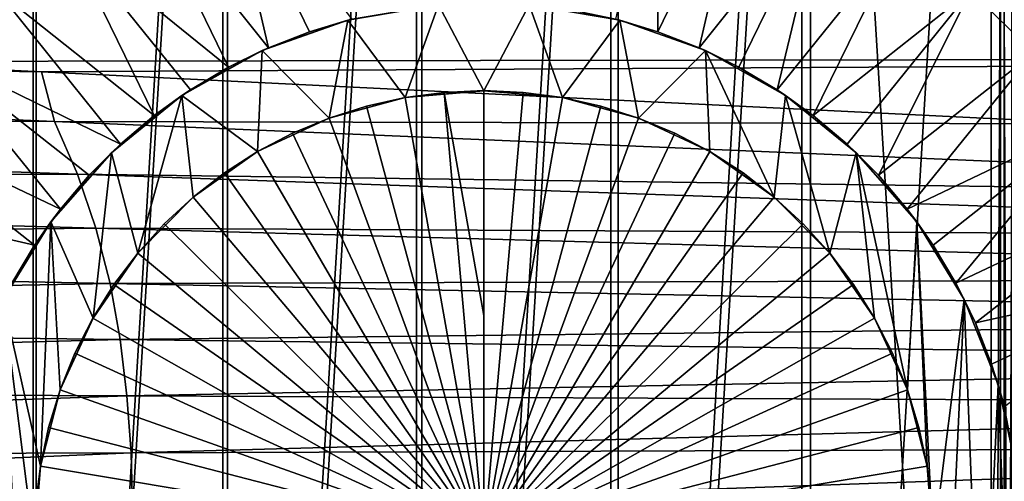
# Model space of a CAD drawing. Header units: metres. Extents: x -139 to 105, y -30 to 40.
# Tile 75 of 153: x -4.75 to 5.33, y 0.6 to 5.33. Entities that reach past the tile are written whole.
import ezdxf

# ---------------------------------------------------------------- set-up
doc = ezdxf.new("R2010")
doc.units = ezdxf.units.M
doc.layers.add('solid_150_SW0003', color=7, linetype='CONTINUOUS')

msp = doc.modelspace()

# ---------------------------------------------------------------- linework, layer by layer
at = {"layer": 'solid_150_SW0003'}
for points in [[(-0.689897, 16.512844, 134.132767), (-0.689932, -16.512842, 134.132767), (-2.669482, -16.311552, 134.132767)], [(-0.689897, 16.512844, 134.132767), (-2.669482, -16.311552, 134.132767), (-2.669447, 16.311558, 134.132767)], [(-2.618692, -16.302006, 130.062759), (-0.632434, 16.498878, 130.062759), (-2.620553, 16.301708, 130.062759)], [(-2.618692, -16.302006, 130.062759), (-0.630044, -16.49893, 130.062759), (-0.632434, 16.498878, 130.062759)], [(1.299546, 16.477381, 134.132767), (-0.689932, -16.512842, 134.132767), (-0.689897, 16.512844, 134.132767)], [(1.299546, 16.477381, 134.132767), (1.299511, -16.477383, 134.132767), (-0.689932, -16.512842, 134.132767)], [(-0.630044, -16.49893, 130.062759), (1.374194, 16.454044, 130.062759), (-0.632434, 16.498878, 130.062759)], [(-0.630044, -16.49893, 130.062759), (1.377096, -16.453756, 130.062759), (1.374194, 16.454044, 130.062759)], [(3.255898, 16.203373, 134.132767), (1.299511, -16.477383, 134.132767), (1.299546, 16.477381, 134.132767)], [(1.377096, -16.453756, 130.062759), (3.344676, 16.16857, 130.062759), (1.374194, 16.454044, 130.062759)], [(-2.669447, 16.311558, 134.132767), (-2.669482, -16.311552, 134.132767), (-4.609927, -15.871312, 134.132767)], [(-2.669447, 16.311558, 134.132767), (-4.609927, -15.871312, 134.132767), (-4.609893, 15.871322, 134.132767)], [(-4.57783, -15.864029, 130.062759), (-2.620553, 16.301708, 130.062759), (-4.579276, 15.863614, 130.062759)], [(-4.57783, -15.864029, 130.062759), (-2.618692, -16.302006, 130.062759), (-2.620553, 16.301708, 130.062759)], [(3.255898, 16.203373, 134.132767), (3.255864, -16.203381, 134.132767), (1.299511, -16.477383, 134.132767)], [(1.377096, -16.453756, 130.062759), (3.346719, -16.168283, 130.062759), (3.344676, 16.16857, 130.062759)], [(3.255898, 16.203373, 134.132767), (5.193488, 15.691419, 134.132767), (3.255864, -16.203381, 134.132767)], [(3.344676, 16.16857, 130.062759), (5.286332, -15.642406, 130.062759), (5.286348, 15.642402, 130.062759)], [(3.346719, -16.168283, 130.062759), (5.286332, -15.642406, 130.062759), (3.344676, 16.16857, 130.062759)], [(-4.609893, 15.871322, 134.132767), (-4.609927, -15.871312, 134.132767), (-6.484278, -15.203521, 134.132767)], [(-4.609893, 15.871322, 134.132767), (-6.484278, -15.203521, 134.132767), (-6.484246, 15.203534, 134.132767)], [(-6.461748, -15.193788, 130.062759), (-4.579276, 15.863614, 130.062759), (-6.462826, 15.193329, 130.062759)], [(-6.461748, -15.193788, 130.062759), (-4.57783, -15.864029, 130.062759), (-4.579276, 15.863614, 130.062759)], [(5.193488, 15.691419, 134.132767), (5.193455, -15.69143, 134.132767), (3.255864, -16.203381, 134.132767)], [(5.32582, 15.66748, 134.132767), (5.193455, -15.69143, 134.132767), (5.193488, 15.691419, 134.132767)], [(5.325792, -15.66748, 134.132767), (5.193455, -15.69143, 134.132767), (5.32582, 15.66748, 134.132767)], [(5.404198, -15.67711, 130.062759), (5.286348, 15.642402, 130.062759), (5.286332, -15.642406, 130.062759)], [(5.404198, -15.67711, 130.062759), (5.404291, 15.677154, 130.062759), (5.286348, 15.642402, 130.062759)], [(5.325792, -15.66748, 134.132767), (5.32582, 15.66748, 134.132767), (5.451547, 15.676314, 134.132767)], [(5.325792, -15.66748, 134.132767), (5.451547, 15.676314, 134.132767), (5.451532, -15.676311, 134.132767)], [(5.625669, 4.983908, 139.183548), (10.628057, 10.628057, 139.035904), (4.983908, 5.625669, 139.183548)], [(-40, 7.738527, 53.471039), (-17.250448, 7.738884, 53.472565), (22.083536, 4.941206, 54.108391)], [(-40, 7.738527, 53.471039), (22.083536, 4.941206, 54.108391), (-6.669148, 4.898013, 54.135044)], [(-17.250448, 7.738884, 53.472565), (51.000877, 4.99136, 54.07505), (22.083536, 4.941206, 54.108391)], [(-17.250448, 7.738884, 53.472565), (5.499403, 7.738884, 53.472565), (51.000877, 4.99136, 54.07505)], [(1.798652, 7.29742, 139.183548), (1.346882, 5.332533, 139.206406), (1.781559, 5.203465, 139.206406)], [(2.665145, 7.02741, 139.183548), (1.798652, 7.29742, 139.183548), (1.781559, 5.203465, 139.206406)], [(-2.204121, 5.039032, 139.206406), (-2.665145, 7.02741, 139.183548), (-3.492774, 6.654924, 139.183548)], [(-1.781559, 5.203465, 139.206406), (-1.346882, 5.332533, 139.206406), (-2.665145, 7.02741, 139.183548)], [(-2.204121, 5.039032, 139.206406), (-1.781559, 5.203465, 139.206406), (-2.665145, 7.02741, 139.183548)], [(2.665145, 7.02741, 139.183548), (1.781559, 5.203465, 139.206406), (2.204121, 5.039032, 139.206406)], [(3.492774, 6.654924, 139.183548), (2.665145, 7.02741, 139.183548), (2.204121, 5.039032, 139.206406)], [(-2.611698, 4.840354, 139.206406), (-3.492774, 6.654924, 139.183548), (-4.26947, 6.185395, 139.183548)], [(-2.611698, 4.840354, 139.206406), (-2.204121, 5.039032, 139.206406), (-3.492774, 6.654924, 139.183548)], [(3.492774, 6.654924, 139.183548), (2.204121, 5.039032, 139.206406), (2.611698, 4.840354, 139.206406)], [(3.492774, 6.654924, 139.183548), (2.611698, 4.840354, 139.206406), (3.001521, 4.608782, 139.206406)], [(4.26947, 6.185395, 139.183548), (3.492774, 6.654924, 139.183548), (3.001521, 4.608782, 139.206406)], [(-3.370942, 4.345889, 139.206406), (-4.26947, 6.185395, 139.183548), (-4.983908, 5.625669, 139.183548)], [(-3.001521, 4.608782, 139.206406), (-2.611698, 4.840354, 139.206406), (-4.26947, 6.185395, 139.183548)], [(-3.370942, 4.345889, 139.206406), (-3.001521, 4.608782, 139.206406), (-4.26947, 6.185395, 139.183548)], [(4.26947, 6.185395, 139.183548), (3.001521, 4.608782, 139.206406), (3.370942, 4.345889, 139.206406)], [(4.983908, 5.625669, 139.183548), (4.26947, 6.185395, 139.183548), (3.370942, 4.345889, 139.206406)], [(-3.71745, 4.053463, 139.206406), (-4.983908, 5.625669, 139.183548), (-5.625669, 4.983908, 139.183548)], [(-3.71745, 4.053463, 139.206406), (-3.370942, 4.345889, 139.206406), (-4.983908, 5.625669, 139.183548)], [(4.983908, 5.625669, 139.183548), (3.370942, 4.345889, 139.206406), (3.71745, 4.053463, 139.206406)], [(4.983908, 5.625669, 139.183548), (3.71745, 4.053463, 139.206406), (4.038692, 3.733492, 139.206406)], [(5.625669, 4.983908, 139.183548), (4.983908, 5.625669, 139.183548), (4.038692, 3.733492, 139.206406)], [(-0.464447, 5.479468, 139.133286), (-1.346882, 5.332533, 139.206406), (-1.392105, 5.320147, 139.133286)], [(-0.464447, 5.479468, 139.133286), (-1.392105, 5.320147, 139.133286), (-0.804068, 4.529181, 139.133286)], [(-0.464447, 5.479468, 139.133286), (-0.804068, 4.529181, 139.133286), (0, 4.598368, 139.133286)], [(0.464447, 5.479468, 139.133286), (-0.464447, 5.479468, 139.133286), (0, 4.598368, 139.133286)], [(0.464447, 5.479468, 139.133286), (0, 4.598368, 139.133286), (0.804068, 4.529181, 139.133286)], [(1.392105, 5.320147, 139.133286), (0.903045, 5.425358, 139.206406), (0.464447, 5.479468, 139.133286)], [(1.392105, 5.320147, 139.133286), (0.464447, 5.479468, 139.133286), (0.804068, 4.529181, 139.133286)], [(1.392105, 5.320147, 139.133286), (1.346882, 5.332533, 139.206406), (0.903045, 5.425358, 139.206406)], [(-1.392105, 5.320147, 139.133286), (-2.204121, 5.039032, 139.206406), (-2.267698, 5.009617, 139.133286)], [(-1.392105, 5.320147, 139.133286), (-2.267698, 5.009617, 139.133286), (-1.582786, 4.317387, 139.133286)], [(-1.392105, 5.320147, 139.133286), (-1.781559, 5.203465, 139.206406), (-2.204121, 5.039032, 139.206406)], [(-1.392105, 5.320147, 139.133286), (-1.346882, 5.332533, 139.206406), (-1.781559, 5.203465, 139.206406)], [(-1.392105, 5.320147, 139.133286), (-1.582786, 4.317387, 139.133286), (-0.804068, 4.529181, 139.133286)], [(1.392105, 5.320147, 139.133286), (0.804068, 4.529181, 139.133286), (1.582786, 4.317387, 139.133286)], [(1.392105, 5.320147, 139.133286), (1.781559, 5.203465, 139.206406), (1.346882, 5.332533, 139.206406)], [(2.267698, 5.009617, 139.133286), (1.781559, 5.203465, 139.206406), (1.392105, 5.320147, 139.133286)], [(2.267698, 5.009617, 139.133286), (1.392105, 5.320147, 139.133286), (1.582786, 4.317387, 139.133286)], [(2.267698, 5.009617, 139.133286), (2.204121, 5.039032, 139.206406), (1.781559, 5.203465, 139.206406)], [(-6.669148, 4.898013, 54.135044), (-4.525807, 4.792514, 54.159653), (-22.878822, 5.070405, 54.07584)], [(-4.390933, 4.28296, 54.263882), (-22.878822, 5.070405, 54.07584), (-4.525807, 4.792514, 54.159653)], [(-4.390933, 4.28296, 54.263882), (-22.579037, 4.398816, 54.223083), (-22.878822, 5.070405, 54.07584)], [(-2.267698, 5.009617, 139.133286), (-2.204121, 5.039032, 139.206406), (-2.611698, 4.840354, 139.206406)], [(2.267698, 5.009617, 139.133286), (2.611698, 4.840354, 139.206406), (2.204121, 5.039032, 139.206406)], [(-4.525807, 4.792514, 54.159653), (-6.669148, 4.898013, 54.135044), (22.083536, 4.941206, 54.108391)], [(-4.332486, 3.388151, 139.206406), (-5.625669, 4.983908, 139.183548), (-6.185395, 4.26947, 139.183548)], [(-4.038692, 3.733492, 139.206406), (-3.71745, 4.053463, 139.206406), (-5.625669, 4.983908, 139.183548)], [(-4.332486, 3.388151, 139.206406), (-4.038692, 3.733492, 139.206406), (-5.625669, 4.983908, 139.183548)], [(6.290022, 4.260521, 54.283733), (-4.525807, 4.792514, 54.159653), (22.083536, 4.941206, 54.108391)], [(-2.267698, 5.009617, 139.133286), (-3.001521, 4.608782, 139.206406), (-3.088902, 4.549974, 139.133286)], [(-2.267698, 5.009617, 139.133286), (-3.088902, 4.549974, 139.133286), (-2.31386, 3.975683, 139.133286)], [(-2.267698, 5.009617, 139.133286), (-2.611698, 4.840354, 139.206406), (-3.001521, 4.608782, 139.206406)], [(-2.267698, 5.009617, 139.133286), (-2.31386, 3.975683, 139.133286), (-1.582786, 4.317387, 139.133286)], [(2.267698, 5.009617, 139.133286), (1.582786, 4.317387, 139.133286), (2.31386, 3.975683, 139.133286)], [(3.088902, 4.549974, 139.133286), (2.611698, 4.840354, 139.206406), (2.267698, 5.009617, 139.133286)], [(2.267698, 5.009617, 139.133286), (2.31386, 3.975683, 139.133286), (2.972066, 3.508828, 139.133286)], [(3.088902, 4.549974, 139.133286), (2.267698, 5.009617, 139.133286), (2.972066, 3.508828, 139.133286)], [(5.625669, 4.983908, 139.183548), (4.038692, 3.733492, 139.206406), (4.332486, 3.388151, 139.206406)], [(6.185395, 4.26947, 139.183548), (5.625669, 4.983908, 139.183548), (4.332486, 3.388151, 139.206406)], [(3.088902, 4.549974, 139.133286), (3.001521, 4.608782, 139.206406), (2.611698, 4.840354, 139.206406)], [(-4.390933, 4.28296, 54.263882), (-4.525807, 4.792514, 54.159653), (6.290022, 4.260521, 54.283733)], [(-3.088902, 4.549974, 139.133286), (-3.71745, 4.053463, 139.206406), (-3.810635, 3.964375, 139.133286)], [(-3.088902, 4.549974, 139.133286), (-3.810635, 3.964375, 139.133286), (-3.540837, 2.936405, 139.133286)], [(-3.088902, 4.549974, 139.133286), (-3.370942, 4.345889, 139.206406), (-3.71745, 4.053463, 139.206406)], [(-3.088902, 4.549974, 139.133286), (-3.540837, 2.936405, 139.133286), (-2.972066, 3.508828, 139.133286)], [(-3.088902, 4.549974, 139.133286), (-3.001521, 4.608782, 139.206406), (-3.370942, 4.345889, 139.206406)], [(-3.088902, 4.549974, 139.133286), (-2.972066, 3.508828, 139.133286), (-2.31386, 3.975683, 139.133286)], [(-0.804068, 4.529181, 139.133286), (-0.403585, 4.582262, 139.214325), (0, 4.6, 139.214325)], [(-0.804068, 4.529181, 139.133286), (0, 4.6, 139.214325), (0, 4.598368, 139.133286)], [(-0.804068, 4.529181, 139.133286), (-0.804053, 4.529183, 139.214325), (-0.403585, 4.582262, 139.214325)], [(-0.403585, 4.582262, 139.214325), (-0.804053, 4.529183, 139.214325), (0, 0, 139.232758)], [(-0.403585, 4.582262, 139.214325), (0, 2.300019, 139.228149), (0, 4.6, 139.214325)], [(-0.403585, 4.582262, 139.214325), (0, 0, 139.232758), (0, 2.300019, 139.228149)], [(0, 4.6, 139.214325), (0, 2.300019, 139.228149), (0, 0, 139.232758)], [(0.403585, 4.582262, 139.214325), (0, 4.6, 139.214325), (0, 0, 139.232758)], [(0, 4.598368, 139.133286), (0, 4.6, 139.214325), (0.403585, 4.582262, 139.214325)], [(0, 4.598368, 139.133286), (0.403585, 4.582262, 139.214325), (0.804053, 4.529183, 139.214325)], [(0, 4.598368, 139.133286), (0.804053, 4.529183, 139.214325), (0.804068, 4.529181, 139.133286)], [(0.804053, 4.529183, 139.214325), (0.403585, 4.582262, 139.214325), (0, 0, 139.232758)], [(3.088902, 4.549974, 139.133286), (2.972066, 3.508828, 139.133286), (3.540837, 2.936405, 139.133286)], [(3.088902, 4.549974, 139.133286), (3.370942, 4.345889, 139.206406), (3.001521, 4.608782, 139.206406)], [(3.810635, 3.964375, 139.133286), (3.370942, 4.345889, 139.206406), (3.088902, 4.549974, 139.133286)], [(3.810635, 3.964375, 139.133286), (3.088902, 4.549974, 139.133286), (3.540837, 2.936405, 139.133286)], [(-1.198314, 4.441176, 139.214325), (-1.583329, 4.31892, 139.214325), (0, 0, 139.232758)], [(-1.582786, 4.317387, 139.133286), (-1.583329, 4.31892, 139.214325), (-1.198314, 4.441176, 139.214325)], [(-1.582786, 4.317387, 139.133286), (-1.198314, 4.441176, 139.214325), (-0.804053, 4.529183, 139.214325)], [(-1.582786, 4.317387, 139.133286), (-0.804053, 4.529183, 139.214325), (-0.804068, 4.529181, 139.133286)], [(-0.804053, 4.529183, 139.214325), (-1.198314, 4.441176, 139.214325), (0, 0, 139.232758)], [(1.198314, 4.441176, 139.214325), (0.804053, 4.529183, 139.214325), (0, 0, 139.232758)], [(1.583329, 4.31892, 139.214325), (1.198314, 4.441176, 139.214325), (0, 0, 139.232758)], [(0.804068, 4.529181, 139.133286), (0.804053, 4.529183, 139.214325), (1.198314, 4.441176, 139.214325)], [(0.804068, 4.529181, 139.133286), (1.198314, 4.441176, 139.214325), (1.583329, 4.31892, 139.214325)], [(0.804068, 4.529181, 139.133286), (1.583329, 4.31892, 139.214325), (1.582786, 4.317387, 139.133286)], [(-4.157705, 3.745178, 54.382309), (-22.335182, 3.70716, 54.38271), (-22.579037, 4.398816, 54.223083)], [(-4.157705, 3.745178, 54.382309), (-22.579037, 4.398816, 54.223083), (-4.390933, 4.28296, 54.263882)], [(3.810635, 3.964375, 139.133286), (3.71745, 4.053463, 139.206406), (3.370942, 4.345889, 139.206406)], [(-4.596835, 3.019786, 139.206406), (-6.185395, 4.26947, 139.183548), (-6.654924, 3.492774, 139.183548)], [(-4.596835, 3.019786, 139.206406), (-4.332486, 3.388151, 139.206406), (-6.185395, 4.26947, 139.183548)], [(-4.390933, 4.28296, 54.263882), (6.290022, 4.260521, 54.283733), (14.094259, 3.500864, 54.45079)], [(-4.157705, 3.745178, 54.382309), (-4.390933, 4.28296, 54.263882), (14.094259, 3.500864, 54.45079)], [(-2.31386, 3.975683, 139.133286), (-1.956128, 4.16336, 139.214325), (-1.583329, 4.31892, 139.214325)], [(-2.31386, 3.975683, 139.133286), (-1.583329, 4.31892, 139.214325), (-1.582786, 4.317387, 139.133286)], [(-1.583329, 4.31892, 139.214325), (-1.956128, 4.16336, 139.214325), (0, 0, 139.232758)], [(1.956128, 4.16336, 139.214325), (1.583329, 4.31892, 139.214325), (0, 0, 139.232758)], [(1.582786, 4.317387, 139.133286), (1.583329, 4.31892, 139.214325), (1.956128, 4.16336, 139.214325)], [(1.582786, 4.317387, 139.133286), (1.956128, 4.16336, 139.214325), (2.313838, 3.975696, 139.214325)], [(1.582786, 4.317387, 139.133286), (2.313838, 3.975696, 139.214325), (2.31386, 3.975683, 139.133286)], [(6.185395, 4.26947, 139.183548), (4.332486, 3.388151, 139.206406), (4.596835, 3.019786, 139.206406)], [(6.185395, 4.26947, 139.183548), (4.596835, 3.019786, 139.206406), (4.829945, 2.6309, 139.206406)], [(6.654924, 3.492774, 139.183548), (6.185395, 4.26947, 139.183548), (4.829945, 2.6309, 139.206406)], [(-2.31386, 3.975683, 139.133286), (-2.313838, 3.975696, 139.214325), (-1.956128, 4.16336, 139.214325)], [(-1.956128, 4.16336, 139.214325), (-2.313838, 3.975696, 139.214325), (0, 0, 139.232758)], [(2.313838, 3.975696, 139.214325), (1.956128, 4.16336, 139.214325), (0, 0, 139.232758)], [(-3.810635, 3.964375, 139.133286), (-3.71745, 4.053463, 139.206406), (-4.038692, 3.733492, 139.206406)], [(3.810635, 3.964375, 139.133286), (4.038692, 3.733492, 139.206406), (3.71745, 4.053463, 139.206406)], [(-3.810635, 3.964375, 139.133286), (-4.332486, 3.388151, 139.206406), (-4.43117, 3.257275, 139.133286)], [(-3.810635, 3.964375, 139.133286), (-4.43117, 3.257275, 139.133286), (-3.998135, 2.271556, 139.133286)], [(-3.810635, 3.964375, 139.133286), (-4.038692, 3.733492, 139.206406), (-4.332486, 3.388151, 139.206406)], [(-3.810635, 3.964375, 139.133286), (-3.998135, 2.271556, 139.133286), (-3.540837, 2.936405, 139.133286)], [(-2.972066, 3.508828, 139.133286), (-2.653701, 3.757375, 139.214325), (-2.31386, 3.975683, 139.133286)], [(-2.313838, 3.975696, 139.214325), (-2.653701, 3.757375, 139.214325), (0, 0, 139.232758)], [(-2.31386, 3.975683, 139.133286), (-2.653701, 3.757375, 139.214325), (-2.313838, 3.975696, 139.214325)], [(2.653701, 3.757375, 139.214325), (2.313838, 3.975696, 139.214325), (0, 0, 139.232758)], [(2.31386, 3.975683, 139.133286), (2.313838, 3.975696, 139.214325), (2.653701, 3.757375, 139.214325)], [(2.31386, 3.975683, 139.133286), (2.653701, 3.757375, 139.214325), (2.973099, 3.510083, 139.214325)], [(2.31386, 3.975683, 139.133286), (2.973099, 3.510083, 139.214325), (2.972066, 3.508828, 139.133286)], [(3.810635, 3.964375, 139.133286), (3.540837, 2.936405, 139.133286), (3.998135, 2.271556, 139.133286)], [(4.43117, 3.257275, 139.133286), (4.038692, 3.733492, 139.206406), (3.810635, 3.964375, 139.133286)], [(3.810635, 3.964375, 139.133286), (3.998135, 2.271556, 139.133286), (4.335138, 1.538368, 139.133286)], [(4.43117, 3.257275, 139.133286), (3.810635, 3.964375, 139.133286), (4.335138, 1.538368, 139.133286)], [(-3.968192, 3.191741, 54.510403), (-22.335182, 3.70716, 54.38271), (-4.157705, 3.745178, 54.382309)], [(-4.157705, 3.745178, 54.382309), (14.094259, 3.500864, 54.45079), (14.261586, 3.096606, 54.540394)], [(-3.968192, 3.191741, 54.510403), (-4.157705, 3.745178, 54.382309), (14.261586, 3.096606, 54.540394)], [(-2.653701, 3.757375, 139.214325), (-2.973099, 3.510083, 139.214325), (0, 0, 139.232758)], [(-2.972066, 3.508828, 139.133286), (-2.973099, 3.510083, 139.214325), (-2.653701, 3.757375, 139.214325)], [(2.973099, 3.510083, 139.214325), (2.653701, 3.757375, 139.214325), (0, 0, 139.232758)], [(4.43117, 3.257275, 139.133286), (4.332486, 3.388151, 139.206406), (4.038692, 3.733492, 139.206406)], [(-3.968192, 3.191741, 54.510403), (-22.147223, 3.000529, 54.552254), (-22.335182, 3.70716, 54.38271)], [(-4.829945, 2.6309, 139.206406), (-4.596835, 3.019786, 139.206406), (-6.654924, 3.492774, 139.183548)], [(-3.540837, 2.936405, 139.133286), (-3.269568, 3.235726, 139.214325), (-2.972066, 3.508828, 139.133286)], [(-2.973099, 3.510083, 139.214325), (-3.269568, 3.235726, 139.214325), (0, 0, 139.232758)], [(-2.972066, 3.508828, 139.133286), (-3.269568, 3.235726, 139.214325), (-2.973099, 3.510083, 139.214325)], [(3.269568, 3.235726, 139.214325), (2.973099, 3.510083, 139.214325), (0, 0, 139.232758)], [(2.972066, 3.508828, 139.133286), (2.973099, 3.510083, 139.214325), (3.269568, 3.235726, 139.214325)], [(2.972066, 3.508828, 139.133286), (3.269568, 3.235726, 139.214325), (3.540823, 2.936421, 139.214325)], [(2.972066, 3.508828, 139.133286), (3.540823, 2.936421, 139.214325), (3.540837, 2.936405, 139.133286)], [(6.654924, 3.492774, 139.183548), (4.829945, 2.6309, 139.206406), (5.03023, 2.224138, 139.206406)], [(7.02741, 2.665145, 139.183548), (6.654924, 3.492774, 139.183548), (5.03023, 2.224138, 139.206406)], [(-4.43117, 3.257275, 139.133286), (-4.332486, 3.388151, 139.206406), (-4.596835, 3.019786, 139.206406)], [(4.43117, 3.257275, 139.133286), (4.596835, 3.019786, 139.206406), (4.332486, 3.388151, 139.206406)], [(-4.43117, 3.257275, 139.133286), (-4.829945, 2.6309, 139.206406), (-4.915921, 2.463695, 139.133286)], [(-4.43117, 3.257275, 139.133286), (-4.915921, 2.463695, 139.133286), (-4.535678, 0.756756, 139.133286)], [(-4.43117, 3.257275, 139.133286), (-4.596835, 3.019786, 139.206406), (-4.829945, 2.6309, 139.206406)], [(-4.43117, 3.257275, 139.133286), (-4.535678, 0.756756, 139.133286), (-4.335138, 1.538368, 139.133286)], [(-4.43117, 3.257275, 139.133286), (-4.335138, 1.538368, 139.133286), (-3.998135, 2.271556, 139.133286)], [(-3.540837, 2.936405, 139.133286), (-3.540823, 2.936421, 139.214325), (-3.269568, 3.235726, 139.214325)], [(-3.269568, 3.235726, 139.214325), (-3.540823, 2.936421, 139.214325), (0, 0, 139.232758)], [(3.540823, 2.936421, 139.214325), (3.269568, 3.235726, 139.214325), (0, 0, 139.232758)], [(4.43117, 3.257275, 139.133286), (4.335138, 1.538368, 139.133286), (4.535678, 0.756756, 139.133286)], [(4.915921, 2.463695, 139.133286), (4.596835, 3.019786, 139.206406), (4.43117, 3.257275, 139.133286)], [(4.43117, 3.257275, 139.133286), (4.535678, 0.756756, 139.133286), (4.599753, -0.047626, 139.133286)], [(4.915921, 2.463695, 139.133286), (4.43117, 3.257275, 139.133286), (4.599753, -0.047626, 139.133286)], [(-3.822373, 2.626621, 54.646248), (-22.147223, 3.000529, 54.552254), (-3.968192, 3.191741, 54.510403)], [(-3.968192, 3.191741, 54.510403), (14.261586, 3.096606, 54.540394), (14.397329, 2.681031, 54.636993)], [(-3.822373, 2.626621, 54.646248), (-3.968192, 3.191741, 54.510403), (14.397329, 2.681031, 54.636993)], [(-3.822373, 2.626621, 54.646248), (-22.013533, 2.283462, 54.729576), (-22.147223, 3.000529, 54.552254)], [(-3.998135, 2.271556, 139.133286), (-3.784775, 2.614475, 139.214325), (-3.540823, 2.936421, 139.214325)], [(-3.998135, 2.271556, 139.133286), (-3.540823, 2.936421, 139.214325), (-3.540837, 2.936405, 139.133286)], [(-3.540823, 2.936421, 139.214325), (-3.784775, 2.614475, 139.214325), (0, 0, 139.232758)], [(3.784775, 2.614475, 139.214325), (3.540823, 2.936421, 139.214325), (0, 0, 139.232758)], [(3.540837, 2.936405, 139.133286), (3.540823, 2.936421, 139.214325), (3.784775, 2.614475, 139.214325)], [(3.540837, 2.936405, 139.133286), (3.784775, 2.614475, 139.214325), (3.999541, 2.272371, 139.214325)], [(3.540837, 2.936405, 139.133286), (3.999541, 2.272371, 139.214325), (3.998135, 2.271556, 139.133286)], [(4.915921, 2.463695, 139.133286), (4.829945, 2.6309, 139.206406), (4.596835, 3.019786, 139.206406)], [(-3.718946, 2.053359, 54.78817), (-22.013533, 2.283462, 54.729576), (-3.822373, 2.626621, 54.646248)], [(-3.822373, 2.626621, 54.646248), (14.397329, 2.681031, 54.636993), (14.5015, 2.257008, 54.739197)], [(-3.718946, 2.053359, 54.78817), (-3.822373, 2.626621, 54.646248), (14.5015, 2.257008, 54.739197)], [(4.915921, 2.463695, 139.133286), (5.03023, 2.224138, 139.206406), (4.829945, 2.6309, 139.206406)], [(7.02741, 2.665145, 139.183548), (5.03023, 2.224138, 139.206406), (5.196331, 1.802261, 139.206406)], [(7.02741, 2.665145, 139.183548), (5.196331, 1.802261, 139.206406), (5.327119, 1.368137, 139.206406)], [(-3.784775, 2.614475, 139.214325), (-3.999541, 2.272371, 139.214325), (0, 0, 139.232758)], [(-3.998135, 2.271556, 139.133286), (-3.999541, 2.272371, 139.214325), (-3.784775, 2.614475, 139.214325)], [(3.999541, 2.272371, 139.214325), (3.784775, 2.614475, 139.214325), (0, 0, 139.232758)], [(-4.915921, 2.463695, 139.133286), (-5.092483, -2.077419, 139.133286), (-4.667068, -2.907264, 139.133286)], [(-4.915921, 2.463695, 139.133286), (-4.599753, -0.047626, 139.133286), (-4.535678, 0.756756, 139.133286)], [(-4.915921, 2.463695, 139.133286), (-4.667068, -2.907264, 139.133286), (-4.599753, -0.047626, 139.133286)], [(4.667068, -2.907264, 139.133286), (4.915921, 2.463695, 139.133286), (4.599753, -0.047626, 139.133286)], [(4.667068, -2.907264, 139.133286), (5.092483, -2.077419, 139.133286), (4.915921, 2.463695, 139.133286)], [(5.264624, 1.590712, 139.133286), (5.03023, 2.224138, 139.206406), (4.915921, 2.463695, 139.133286)], [(5.092483, -2.077419, 139.133286), (5.264624, 1.590712, 139.133286), (4.915921, 2.463695, 139.133286)], [(-3.718946, 2.053359, 54.78817), (-21.924694, 1.560016, 54.912968), (-22.013533, 2.283462, 54.729576)], [(-4.335138, 1.538368, 139.133286), (-4.183467, 1.912747, 139.214325), (-3.999541, 2.272371, 139.214325)], [(-4.335138, 1.538368, 139.133286), (-3.999541, 2.272371, 139.214325), (-3.998135, 2.271556, 139.133286)], [(-3.999541, 2.272371, 139.214325), (-4.183467, 1.912747, 139.214325), (0, 0, 139.232758)], [(-3.718946, 2.053359, 54.78817), (14.5015, 2.257008, 54.739197), (14.575049, 1.8271, 54.845802)], [(4.183467, 1.912747, 139.214325), (3.999541, 2.272371, 139.214325), (0, 0, 139.232758)], [(3.998135, 2.271556, 139.133286), (3.999541, 2.272371, 139.214325), (4.183467, 1.912747, 139.214325)], [(3.998135, 2.271556, 139.133286), (4.183467, 1.912747, 139.214325), (4.335136, 1.538375, 139.214325)], [(3.998135, 2.271556, 139.133286), (4.335136, 1.538375, 139.214325), (4.335138, 1.538368, 139.133286)], [(5.264624, 1.590712, 139.133286), (5.196331, 1.802261, 139.206406), (5.03023, 2.224138, 139.206406)], [(-3.65052, 1.475127, 54.934834), (-21.924694, 1.560016, 54.912968), (-3.718946, 2.053359, 54.78817)], [(-3.65052, 1.475127, 54.934834), (-3.718946, 2.053359, 54.78817), (14.575049, 1.8271, 54.845802)], [(-4.335138, 1.538368, 139.133286), (-4.335136, 1.538375, 139.214325), (-4.183467, 1.912747, 139.214325)], [(-4.183467, 1.912747, 139.214325), (-4.335136, 1.538375, 139.214325), (0, 0, 139.232758)], [(-3.65052, 1.475127, 54.934834), (14.575049, 1.8271, 54.845802), (14.623325, 1.393599, 54.955837)], [(4.335136, 1.538375, 139.214325), (4.183467, 1.912747, 139.214325), (0, 0, 139.232758)], [(5.264624, 1.590712, 139.133286), (5.327119, 1.368137, 139.206406), (5.196331, 1.802261, 139.206406)], [(-3.65052, 1.475127, 54.934834), (-21.870192, 0.834003, 55.100876), (-21.924694, 1.560016, 54.912968)], [(-4.535678, 0.756756, 139.133286), (-4.453378, 1.15214, 139.214325), (-4.335136, 1.538375, 139.214325)], [(-4.535678, 0.756756, 139.133286), (-4.335136, 1.538375, 139.214325), (-4.335138, 1.538368, 139.133286)], [(-4.335136, 1.538375, 139.214325), (-4.453378, 1.15214, 139.214325), (0, 0, 139.232758)], [(4.453378, 1.15214, 139.214325), (4.335136, 1.538375, 139.214325), (0, 0, 139.232758)], [(4.335138, 1.538368, 139.133286), (4.335136, 1.538375, 139.214325), (4.453378, 1.15214, 139.214325)], [(4.335138, 1.538368, 139.133286), (4.453378, 1.15214, 139.214325), (4.537281, 0.757023, 139.214325)], [(4.335138, 1.538368, 139.133286), (4.537281, 0.757023, 139.214325), (4.535678, 0.756756, 139.133286)], [(5.092483, -2.077419, 139.133286), (5.370152, -1.181408, 139.133286), (5.264624, 1.590712, 139.133286)], [(5.456416, 0.680145, 139.133286), (5.327119, 1.368137, 139.206406), (5.264624, 1.590712, 139.133286)], [(5.370152, -1.181408, 139.133286), (5.456416, 0.680145, 139.133286), (5.264624, 1.590712, 139.133286)], [(-3.608888, 0.8949, 55.085026), (-21.870192, 0.834003, 55.100876), (-3.65052, 1.475127, 54.934834)], [(-3.608888, 0.8949, 55.085026), (-3.65052, 1.475127, 54.934834), (14.623325, 1.393599, 54.955837)], [(-3.608888, 0.8949, 55.085026), (14.623325, 1.393599, 54.955837), (14.652261, 0.958658, 55.068428)], [(-4.453378, 1.15214, 139.214325), (-4.537281, 0.757023, 139.214325), (0, 0, 139.232758)], [(-4.535678, 0.756756, 139.133286), (-4.537281, 0.757023, 139.214325), (-4.453378, 1.15214, 139.214325)], [(4.537281, 0.757023, 139.214325), (4.453378, 1.15214, 139.214325), (0, 0, 139.232758)], [(-3.593219, 0.314424, 55.237972), (-3.608888, 0.8949, 55.085026), (14.652261, 0.958658, 55.068428)], [(-3.593219, 0.314424, 55.237972), (14.652261, 0.958658, 55.068428), (14.662449, 0.523535, 55.183018)], [(-3.608888, 0.8949, 55.085026), (-21.848898, 0.107664, 55.292301), (-21.870192, 0.834003, 55.100876)], [(-3.593219, 0.314424, 55.237972), (-21.848898, 0.107664, 55.292301), (-3.608888, 0.8949, 55.085026)], [(-4.599753, -0.047626, 139.133286), (-4.586198, 0.356068, 139.214325), (-4.537281, 0.757023, 139.214325)], [(-4.599753, -0.047626, 139.133286), (-4.537281, 0.757023, 139.214325), (-4.535678, 0.756756, 139.133286)], [(-4.537281, 0.757023, 139.214325), (-4.586198, 0.356068, 139.214325), (0, 0, 139.232758)], [(4.586198, 0.356068, 139.214325), (4.537281, 0.757023, 139.214325), (0, 0, 139.232758)], [(4.535678, 0.756756, 139.133286), (4.537281, 0.757023, 139.214325), (4.586198, 0.356068, 139.214325)], [(4.535678, 0.756756, 139.133286), (4.586198, 0.356068, 139.214325), (4.599753, -0.047633, 139.214325)], [(4.535678, 0.756756, 139.133286), (4.599753, -0.047633, 139.214325), (4.599753, -0.047626, 139.133286)]]:
    msp.add_3dface(points, dxfattribs=at)

doc.saveas('drawing.dxf')
